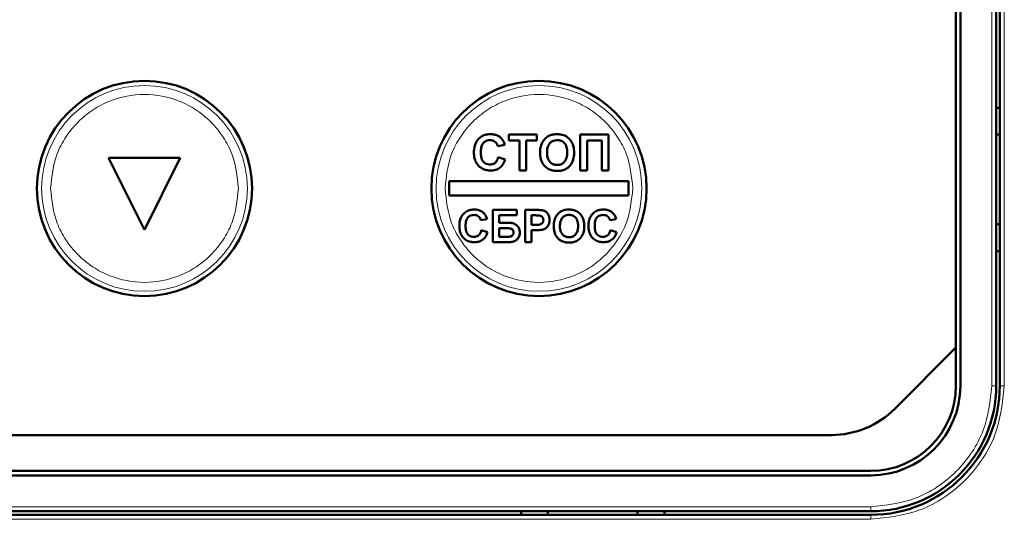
# Model space of a CAD drawing. Header units: millimetres. Extents: x 0 to 594, y 0 to 420.
# Tile 7 of 13: x 134 to 156, y 227 to 238. Entities that reach past the tile are written whole.
import ezdxf

# ---------------------------------------------------------------- set-up
doc = ezdxf.new("R2010")
doc.units = ezdxf.units.MM

msp = doc.modelspace()

# ---------------------------------------------------------------- linework, layer by layer
at = {"color": 9, "linetype": 'Continuous', "lineweight": 18}
for p, q in [((155.679, 270.905), (155.679, 229.705)), ((155.399, 229.705), (155.399, 240.551)), ((155.399, 229.705), (155.499, 229.705)), ((155.679, 229.705), (155.579, 229.705)), ((120.299, 227.005), (152.699, 227.005)), ((152.699, 226.905), (152.699, 227.005)), ((152.699, 226.725), (120.299, 226.725)), ((152.699, 226.725), (152.699, 226.825))]:
    msp.add_line(p, q, dxfattribs=at)
at = {"color": 7, "linetype": 'Continuous', "lineweight": 50}
for p, q in [((155.499, 229.705), (155.499, 240.551)), ((155.579, 240.625), (155.579, 229.705)), ((154.599, 230.554), (154.599, 240.219)), ((154.699, 240.261), (154.699, 229.705)), ((155.499, 235.905), (155.579, 235.905)), ((144.627, 235.305), (145.253, 235.305)), ((144.627, 235.172), (144.627, 235.305)), ((145.253, 235.305), (145.253, 235.172)), ((146.217, 234.505), (146.217, 235.305)), ((146.217, 235.305), (146.853, 235.305)), ((146.853, 235.305), (146.853, 234.505)), ((155.579, 235.305), (155.499, 235.305)), ((144.535, 235.079), (144.381, 235.049)), ((144.863, 235.172), (144.627, 235.172)), ((144.863, 234.505), (144.863, 235.172)), ((145.017, 235.172), (145.017, 234.505)), ((145.253, 235.172), (145.017, 235.172)), ((146.371, 235.172), (146.371, 234.505)), ((146.699, 235.172), (146.371, 235.172)), ((146.699, 234.505), (146.699, 235.172)), ((144.391, 234.803), (144.545, 234.751)), ((137.299, 234.785), (135.699, 234.785)), ((135.699, 234.785), (136.499, 233.185)), ((136.499, 233.185), (137.299, 234.785)), ((145.017, 234.505), (144.863, 234.505)), ((146.371, 234.505), (146.217, 234.505)), ((146.853, 234.505), (146.699, 234.505)), ((143.299, 234.265), (143.299, 233.945)), ((147.299, 234.265), (143.299, 234.265)), ((147.299, 233.945), (147.299, 234.265)), ((143.299, 233.945), (147.299, 233.945)), ((144.271, 232.905), (144.271, 233.625)), ((144.806, 233.625), (144.271, 233.625)), ((144.409, 233.505), (144.806, 233.505)), ((144.409, 233.339), (144.409, 233.505)), ((144.806, 233.505), (144.806, 233.625)), ((144.991, 232.905), (144.991, 233.625)), ((145.221, 233.625), (144.991, 233.625)), ((145.129, 233.505), (145.203, 233.505)), ((145.129, 233.293), (145.129, 233.505)), ((144.142, 233.422), (144.003, 233.394)), ((144.606, 233.339), (144.409, 233.339)), ((145.212, 233.293), (145.129, 233.293)), ((147.022, 233.422), (146.883, 233.394)), ((155.579, 233.305), (155.499, 233.305)), ((144.012, 233.173), (144.151, 233.127)), ((144.409, 233.219), (144.566, 233.219)), ((144.409, 233.025), (144.409, 233.219)), ((145.129, 233.173), (145.224, 233.173)), ((145.129, 232.905), (145.129, 233.173)), ((146.892, 233.173), (147.031, 233.127)), ((144.271, 232.905), (144.61, 232.905)), ((144.559, 233.025), (144.409, 233.025)), ((145.129, 232.905), (144.991, 232.905)), ((155.579, 232.705), (155.499, 232.705)), ((153.236, 229.191), (154.599, 230.554)), ((154.599, 229.705), (154.599, 230.554)), ((121.176, 228.605), (151.822, 228.605)), ((120.299, 227.805), (152.699, 227.805)), ((152.699, 227.705), (120.299, 227.705)), ((120.299, 226.905), (152.699, 226.905)), ((144.899, 226.825), (144.899, 226.905)), ((145.499, 226.825), (145.499, 226.905)), ((147.499, 226.825), (147.499, 226.905)), ((148.099, 226.905), (148.099, 226.825)), ((152.699, 226.825), (120.299, 226.825))]:
    msp.add_line(p, q, dxfattribs=at)
for centre in [(136.499, 234.105), (145.299, 234.105)]:
    msp.add_circle(centre, 2.4, dxfattribs=at)
at = {"color": 9, "linetype": 'Continuous', "lineweight": 18}
for centre in [(136.499, 234.105), (145.299, 234.105)]:
    msp.add_circle(centre, 2.295, dxfattribs=at)
at = {"color": 7, "linetype": 'Continuous', "lineweight": 50}
for centre, radius, end in [((152.699, 229.705), 1.9, 0), ((152.699, 229.705), 2, 0), ((152.699, 229.705), 2.8, 0), ((152.699, 229.705), 2.88, 0), ((151.822, 230.605), 2, 315)]:
    msp.add_arc(centre, radius, 270, end, dxfattribs=at)
at = {"color": 9, "linetype": 'Continuous', "lineweight": 18}
for points, knots in [([(134.404, 234.105), (134.432, 234.369), (134.475, 234.774), (134.737, 235.262), (135.007, 235.597), (135.343, 235.869), (135.83, 236.122), (136.499, 236.251), (137.168, 236.122), (137.656, 235.869), (137.991, 235.597), (138.262, 235.262), (138.523, 234.774), (138.566, 234.369), (138.594, 234.105)], [0, 0, 0, 0, 0.119728, 0.18418, 0.25, 0.31582, 0.380272, 0.5, 0.619728, 0.68418, 0.75, 0.81582, 0.880272, 1, 1, 1, 1]), ([(143.204, 234.105), (143.232, 234.369), (143.275, 234.774), (143.537, 235.262), (143.807, 235.597), (144.143, 235.869), (144.63, 236.122), (145.299, 236.251), (145.968, 236.122), (146.456, 235.869), (146.791, 235.597), (147.062, 235.262), (147.323, 234.774), (147.366, 234.369), (147.394, 234.105)], [0, 0, 0, 0, 0.119728, 0.18418, 0.25, 0.31582, 0.380272, 0.5, 0.619728, 0.68418, 0.75, 0.81582, 0.880272, 1, 1, 1, 1]), ([(138.594, 234.105), (138.566, 233.842), (138.523, 233.436), (138.262, 232.948), (137.991, 232.613), (137.656, 232.341), (137.168, 232.088), (136.499, 231.96), (135.83, 232.088), (135.343, 232.341), (135.007, 232.613), (134.737, 232.948), (134.475, 233.436), (134.432, 233.842), (134.404, 234.105)], [0, 0, 0, 0, 0.119728, 0.18418, 0.25, 0.31582, 0.380272, 0.5, 0.619728, 0.68418, 0.75, 0.81582, 0.880272, 1, 1, 1, 1]), ([(147.394, 234.105), (147.366, 233.842), (147.323, 233.436), (147.062, 232.948), (146.791, 232.613), (146.456, 232.341), (145.968, 232.088), (145.299, 231.96), (144.63, 232.088), (144.143, 232.341), (143.807, 232.613), (143.537, 232.948), (143.275, 233.436), (143.232, 233.842), (143.204, 234.105)], [0, 0, 0, 0, 0.119728, 0.18418, 0.25, 0.31582, 0.380272, 0.5, 0.619728, 0.68418, 0.75, 0.81582, 0.880272, 1, 1, 1, 1]), ([(152.699, 227.005), (153.039, 227.041), (153.561, 227.097), (154.19, 227.433), (154.623, 227.782), (154.971, 228.214), (155.308, 228.843), (155.363, 229.365), (155.399, 229.705)], [0, 0, 0, 0, 0.239457, 0.368361, 0.5, 0.631639, 0.760543, 1, 1, 1, 1]), ([(155.679, 229.705), (155.639, 229.33), (155.578, 228.754), (155.207, 228.06), (154.822, 227.582), (154.345, 227.198), (153.651, 226.826), (153.074, 226.765), (152.699, 226.725)], [0, 0, 0, 0, 0.239457, 0.368361, 0.5, 0.631639, 0.760543, 1, 1, 1, 1])]:
    msp.add_open_spline(points, degree=3, knots=knots, dxfattribs=at)
at = {"color": 7, "linetype": 'Continuous', "lineweight": 50}
for points, knots in [([(143.848, 234.903), (143.849, 234.93), (143.851, 235.011), (143.884, 235.129), (143.968, 235.234), (144.067, 235.295), (144.155, 235.314), (144.205, 235.315), (144.218, 235.315)], [0, 0, 0, 0, 0.128353, 0.388703, 0.573955, 0.759327, 0.937427, 1, 1, 1, 1]), ([(144.218, 235.315), (144.245, 235.314), (144.308, 235.311), (144.391, 235.281), (144.437, 235.243), (144.454, 235.228)], [0, 0, 0, 0, 0.311487, 0.735849, 1, 1, 1, 1]), ([(145.36, 235.104), (145.373, 235.127), (145.405, 235.189), (145.468, 235.251), (145.52, 235.277), (145.534, 235.284)], [0, 0, 0, 0, 0.314278, 0.810471, 1, 1, 1, 1]), ([(145.534, 235.284), (145.56, 235.293), (145.6, 235.307), (145.657, 235.314), (145.688, 235.315), (145.703, 235.315)], [0, 0, 0, 0, 0.465946, 0.731676, 1, 1, 1, 1]), ([(145.703, 235.315), (145.73, 235.314), (145.799, 235.311), (145.905, 235.275), (145.999, 235.196), (146.065, 235.081), (146.082, 234.979), (146.083, 234.916), (146.084, 234.904)], [0, 0, 0, 0, 0.126835, 0.326225, 0.51912, 0.6994, 0.944414, 1, 1, 1, 1]), ([(144.207, 235.182), (144.18, 235.18), (144.132, 235.175), (144.072, 235.137), (144.029, 235.083), (144.005, 235.005), (144.003, 234.947), (144.002, 234.915)], [0, 0, 0, 0, 0.212297, 0.3758, 0.53945, 0.750187, 1, 1, 1, 1]), ([(144.381, 235.049), (144.373, 235.073), (144.359, 235.114), (144.312, 235.156), (144.262, 235.179), (144.225, 235.181), (144.207, 235.182)], [0, 0, 0, 0, 0.313785, 0.543656, 0.773131, 1, 1, 1, 1]), ([(144.454, 235.228), (144.472, 235.207), (144.499, 235.175), (144.522, 235.122), (144.53, 235.094), (144.535, 235.079)], [0, 0, 0, 0, 0.473697, 0.735232, 1, 1, 1, 1]), ([(145.325, 234.9), (145.325, 234.927), (145.327, 234.975), (145.338, 235.043), (145.353, 235.083), (145.36, 235.104)], [0, 0, 0, 0, 0.385504, 0.689688, 1, 1, 1, 1]), ([(145.479, 234.906), (145.48, 234.932), (145.482, 234.992), (145.507, 235.074), (145.558, 235.136), (145.618, 235.171), (145.67, 235.181), (145.699, 235.182), (145.705, 235.182)], [0, 0, 0, 0, 0.198524, 0.446406, 0.616149, 0.785789, 0.95492, 1, 1, 1, 1]), ([(145.705, 235.182), (145.732, 235.18), (145.781, 235.176), (145.844, 235.141), (145.89, 235.092), (145.925, 235.012), (145.928, 234.949), (145.93, 234.908)], [0, 0, 0, 0, 0.201187, 0.364397, 0.527295, 0.696981, 1, 1, 1, 1]), ([(144.213, 234.505), (144.186, 234.506), (144.12, 234.51), (144.02, 234.548), (143.929, 234.625), (143.865, 234.738), (143.849, 234.836), (143.848, 234.895), (143.848, 234.903)], [0, 0, 0, 0, 0.132331, 0.325849, 0.518063, 0.708615, 0.957186, 1, 1, 1, 1]), ([(144.002, 234.915), (144.002, 234.888), (144.004, 234.824), (144.025, 234.74), (144.077, 234.679), (144.13, 234.648), (144.176, 234.639), (144.201, 234.639), (144.206, 234.638)], [0, 0, 0, 0, 0.205446, 0.493459, 0.648874, 0.8039, 0.960212, 1, 1, 1, 1]), ([(144.206, 234.638), (144.232, 234.641), (144.275, 234.645), (144.328, 234.679), (144.369, 234.731), (144.383, 234.775), (144.391, 234.803)], [0, 0, 0, 0, 0.278426, 0.482725, 0.687127, 1, 1, 1, 1]), ([(145.705, 234.495), (145.679, 234.496), (145.609, 234.499), (145.501, 234.536), (145.406, 234.617), (145.341, 234.733), (145.326, 234.832), (145.325, 234.892), (145.325, 234.9)], [0, 0, 0, 0, 0.127808, 0.335199, 0.531853, 0.711396, 0.95982, 1, 1, 1, 1]), ([(145.705, 234.628), (145.678, 234.631), (145.623, 234.635), (145.556, 234.679), (145.506, 234.744), (145.482, 234.822), (145.48, 234.879), (145.479, 234.906)], [0, 0, 0, 0, 0.200704, 0.403479, 0.575737, 0.804839, 1, 1, 1, 1]), ([(145.93, 234.908), (145.929, 234.881), (145.927, 234.827), (145.906, 234.751), (145.863, 234.688), (145.803, 234.645), (145.747, 234.629), (145.714, 234.628), (145.705, 234.628)], [0, 0, 0, 0, 0.198222, 0.397727, 0.577228, 0.756827, 0.930756, 1, 1, 1, 1]), ([(146.084, 234.904), (146.083, 234.877), (146.08, 234.798), (146.047, 234.682), (145.966, 234.579), (145.868, 234.518), (145.777, 234.497), (145.723, 234.495), (145.705, 234.495)], [0, 0, 0, 0, 0.12748, 0.377846, 0.559738, 0.741985, 0.917467, 1, 1, 1, 1]), ([(144.545, 234.751), (144.537, 234.726), (144.516, 234.665), (144.457, 234.582), (144.358, 234.522), (144.272, 234.506), (144.222, 234.505), (144.213, 234.505)], [0, 0, 0, 0, 0.178946, 0.427141, 0.662689, 0.937832, 1, 1, 1, 1]), ([(143.523, 233.263), (143.524, 233.29), (143.527, 233.365), (143.559, 233.472), (143.635, 233.564), (143.725, 233.618), (143.803, 233.633), (143.846, 233.634), (143.857, 233.634)], [0, 0, 0, 0, 0.1426591, 0.3982777, 0.5826472, 0.7671462, 0.9442258, 1, 1, 1, 1]), ([(143.847, 233.514), (143.825, 233.513), (143.783, 233.509), (143.731, 233.479), (143.69, 233.433), (143.665, 233.362), (143.663, 233.306), (143.662, 233.274)], [0, 0, 0, 0, 0.192684, 0.356171, 0.519657, 0.717223, 1, 1, 1, 1]), ([(144.003, 233.394), (143.996, 233.414), (143.984, 233.45), (143.944, 233.488), (143.899, 233.511), (143.864, 233.513), (143.847, 233.514)], [0, 0, 0, 0, 0.294301, 0.524227, 0.753316, 1, 1, 1, 1]), ([(143.857, 233.634), (143.883, 233.633), (143.937, 233.63), (144.012, 233.603), (144.051, 233.571), (144.069, 233.556)], [0, 0, 0, 0, 0.3462488, 0.6946335, 1, 1, 1, 1]), ([(144.069, 233.556), (144.078, 233.546), (144.096, 233.526), (144.122, 233.481), (144.134, 233.445), (144.142, 233.422)], [0, 0, 0, 0, 0.260933, 0.521911, 1, 1, 1, 1]), ([(145.203, 233.505), (145.216, 233.505), (145.241, 233.505), (145.277, 233.504), (145.3, 233.501), (145.312, 233.5)], [0, 0, 0, 0, 0.365226, 0.682148, 1, 1, 1, 1]), ([(145.392, 233.614), (145.365, 233.618), (145.324, 233.624), (145.267, 233.625), (145.236, 233.625), (145.221, 233.625)], [0, 0, 0, 0, 0.470676, 0.735263, 1, 1, 1, 1]), ([(145.312, 233.5), (145.325, 233.496), (145.349, 233.49), (145.377, 233.465), (145.395, 233.434), (145.396, 233.411), (145.397, 233.399)], [0, 0, 0, 0, 0.28134, 0.5205837, 0.7613214, 1, 1, 1, 1]), ([(145.536, 233.402), (145.534, 233.429), (145.531, 233.478), (145.498, 233.544), (145.452, 233.592), (145.411, 233.607), (145.392, 233.614)], [0, 0, 0, 0, 0.292336, 0.535735, 0.778912, 1, 1, 1, 1]), ([(145.66, 233.444), (145.673, 233.467), (145.702, 233.523), (145.759, 233.578), (145.804, 233.6), (145.817, 233.606)], [0, 0, 0, 0, 0.349541, 0.81974, 1, 1, 1, 1]), ([(145.766, 233.266), (145.767, 233.292), (145.77, 233.346), (145.793, 233.418), (145.837, 233.472), (145.891, 233.504), (145.938, 233.514), (145.964, 233.514), (145.97, 233.514)], [0, 0, 0, 0, 0.2206901, 0.4432963, 0.613106, 0.7828287, 0.9518617, 1, 1, 1, 1]), ([(145.817, 233.606), (145.829, 233.611), (145.854, 233.62), (145.905, 233.632), (145.943, 233.633), (145.968, 233.634)], [0, 0, 0, 0, 0.257901, 0.515843, 1, 1, 1, 1]), ([(145.968, 233.634), (145.995, 233.633), (146.059, 233.63), (146.155, 233.594), (146.238, 233.522), (146.296, 233.418), (146.31, 233.328), (146.311, 233.272), (146.311, 233.264)], [0, 0, 0, 0, 0.141007, 0.337531, 0.527189, 0.708036, 0.956542, 1, 1, 1, 1]), ([(145.97, 233.514), (145.997, 233.512), (146.045, 233.508), (146.103, 233.471), (146.145, 233.421), (146.169, 233.349), (146.171, 233.296), (146.172, 233.268)], [0, 0, 0, 0, 0.2242006, 0.389869, 0.5552159, 0.7652652, 1, 1, 1, 1]), ([(146.403, 233.263), (146.404, 233.29), (146.407, 233.365), (146.439, 233.472), (146.515, 233.564), (146.605, 233.618), (146.683, 233.633), (146.726, 233.634), (146.737, 233.634)], [0, 0, 0, 0, 0.142659, 0.398278, 0.582647, 0.767146, 0.944226, 1, 1, 1, 1]), ([(146.727, 233.514), (146.705, 233.513), (146.663, 233.509), (146.611, 233.479), (146.57, 233.433), (146.545, 233.362), (146.543, 233.306), (146.542, 233.274)], [0, 0, 0, 0, 0.192684, 0.356171, 0.519657, 0.717223, 1, 1, 1, 1]), ([(146.883, 233.394), (146.876, 233.414), (146.864, 233.45), (146.824, 233.488), (146.779, 233.511), (146.744, 233.513), (146.727, 233.514)], [0, 0, 0, 0, 0.294301, 0.524227, 0.753316, 1, 1, 1, 1]), ([(146.737, 233.634), (146.763, 233.633), (146.817, 233.63), (146.892, 233.603), (146.931, 233.571), (146.949, 233.556)], [0, 0, 0, 0, 0.346249, 0.694633, 1, 1, 1, 1]), ([(146.949, 233.556), (146.958, 233.546), (146.976, 233.526), (147.002, 233.481), (147.014, 233.445), (147.022, 233.422)], [0, 0, 0, 0, 0.260933, 0.521911, 1, 1, 1, 1]), ([(143.852, 232.905), (143.825, 232.907), (143.764, 232.91), (143.673, 232.947), (143.594, 233.016), (143.537, 233.119), (143.524, 233.206), (143.523, 233.257), (143.523, 233.263)], [0, 0, 0, 0, 0.147162, 0.335906, 0.525454, 0.715807, 0.966568, 1, 1, 1, 1]), ([(143.662, 233.274), (143.663, 233.247), (143.664, 233.194), (143.682, 233.123), (143.72, 233.07), (143.767, 233.038), (143.811, 233.026), (143.838, 233.025), (143.846, 233.025)], [0, 0, 0, 0, 0.228177, 0.458045, 0.614517, 0.770746, 0.931004, 1, 1, 1, 1]), ([(144.871, 233.122), (144.868, 233.149), (144.863, 233.204), (144.819, 233.271), (144.755, 233.319), (144.681, 233.337), (144.629, 233.338), (144.606, 233.339)], [0, 0, 0, 0, 0.209202, 0.420253, 0.603252, 0.818138, 1, 1, 1, 1]), ([(145.397, 233.399), (145.396, 233.386), (145.393, 233.362), (145.375, 233.331), (145.349, 233.311), (145.295, 233.291), (145.248, 233.292), (145.212, 233.293)], [0, 0, 0, 0, 0.166667, 0.297039, 0.427503, 0.563796, 1, 1, 1, 1]), ([(145.375, 233.183), (145.398, 233.191), (145.445, 233.208), (145.497, 233.259), (145.531, 233.325), (145.534, 233.374), (145.536, 233.402)], [0, 0, 0, 0, 0.251247, 0.504185, 0.722818, 1, 1, 1, 1]), ([(145.628, 233.261), (145.629, 233.287), (145.63, 233.332), (145.641, 233.393), (145.654, 233.427), (145.66, 233.444)], [0, 0, 0, 0, 0.428488, 0.711757, 1, 1, 1, 1]), ([(145.97, 232.896), (145.944, 232.897), (145.879, 232.9), (145.781, 232.936), (145.698, 233.009), (145.641, 233.115), (145.629, 233.202), (145.628, 233.255), (145.628, 233.261)], [0, 0, 0, 0, 0.142083, 0.3458, 0.539208, 0.718738, 0.96922, 1, 1, 1, 1]), ([(145.97, 233.016), (145.943, 233.019), (145.894, 233.023), (145.835, 233.063), (145.791, 233.119), (145.769, 233.19), (145.767, 233.241), (145.766, 233.266)], [0, 0, 0, 0, 0.223734, 0.398514, 0.57286, 0.800842, 1, 1, 1, 1]), ([(146.172, 233.268), (146.171, 233.241), (146.169, 233.187), (146.146, 233.114), (146.101, 233.059), (146.047, 233.026), (146, 233.017), (145.975, 233.016), (145.97, 233.016)], [0, 0, 0, 0, 0.220446, 0.44299, 0.617427, 0.791912, 0.959992, 1, 1, 1, 1]), ([(146.311, 233.264), (146.31, 233.237), (146.307, 233.164), (146.274, 233.059), (146.201, 232.968), (146.112, 232.915), (146.031, 232.897), (145.984, 232.896), (145.97, 232.896)], [0, 0, 0, 0, 0.1416925, 0.3874931, 0.5685558, 0.7499036, 0.9262078, 1, 1, 1, 1]), ([(146.732, 232.905), (146.705, 232.907), (146.644, 232.91), (146.553, 232.947), (146.474, 233.016), (146.417, 233.119), (146.404, 233.206), (146.403, 233.257), (146.403, 233.263)], [0, 0, 0, 0, 0.147162, 0.335906, 0.525454, 0.715807, 0.966568, 1, 1, 1, 1]), ([(146.542, 233.274), (146.543, 233.247), (146.544, 233.194), (146.562, 233.123), (146.6, 233.07), (146.647, 233.038), (146.691, 233.026), (146.718, 233.025), (146.726, 233.025)], [0, 0, 0, 0, 0.228177, 0.458045, 0.614517, 0.770746, 0.931004, 1, 1, 1, 1]), ([(143.846, 233.025), (143.868, 233.027), (143.907, 233.031), (143.955, 233.061), (143.992, 233.107), (144.005, 233.148), (144.012, 233.173)], [0, 0, 0, 0, 0.2725182, 0.4764987, 0.6805387, 1, 1, 1, 1]), ([(144.151, 233.127), (144.142, 233.101), (144.125, 233.05), (144.075, 232.979), (143.996, 232.926), (143.915, 232.907), (143.866, 232.905), (143.852, 232.905)], [0, 0, 0, 0, 0.198875, 0.399109, 0.633786, 0.8921, 1, 1, 1, 1]), ([(144.732, 233.122), (144.732, 233.11), (144.73, 233.088), (144.711, 233.061), (144.686, 233.04), (144.635, 233.023), (144.591, 233.024), (144.559, 233.025)], [0, 0, 0, 0, 0.147148, 0.296264, 0.424645, 0.575765, 1, 1, 1, 1]), ([(144.566, 233.219), (144.593, 233.218), (144.632, 233.217), (144.679, 233.205), (144.705, 233.19), (144.722, 233.17), (144.731, 233.147), (144.732, 233.13), (144.732, 233.122)], [0, 0, 0, 0, 0.366028, 0.533651, 0.66321, 0.772294, 0.88119, 1, 1, 1, 1]), ([(144.61, 232.905), (144.636, 232.906), (144.69, 232.907), (144.768, 232.927), (144.824, 232.978), (144.861, 233.039), (144.87, 233.089), (144.871, 233.117), (144.871, 233.122)], [0, 0, 0, 0, 0.20819, 0.418764, 0.607925, 0.783058, 0.96669, 1, 1, 1, 1]), ([(145.224, 233.173), (145.237, 233.173), (145.264, 233.173), (145.315, 233.175), (145.351, 233.18), (145.375, 233.183)], [0, 0, 0, 0, 0.264256, 0.528508, 1, 1, 1, 1]), ([(146.726, 233.025), (146.748, 233.027), (146.787, 233.031), (146.835, 233.061), (146.872, 233.107), (146.885, 233.148), (146.892, 233.173)], [0, 0, 0, 0, 0.272518, 0.476499, 0.680539, 1, 1, 1, 1]), ([(147.031, 233.127), (147.022, 233.101), (147.005, 233.05), (146.955, 232.979), (146.876, 232.926), (146.795, 232.907), (146.746, 232.905), (146.732, 232.905)], [0, 0, 0, 0, 0.198875, 0.399109, 0.633786, 0.8921, 1, 1, 1, 1])]:
    msp.add_open_spline(points, degree=3, knots=knots, dxfattribs=at)

doc.saveas('drawing.dxf')
